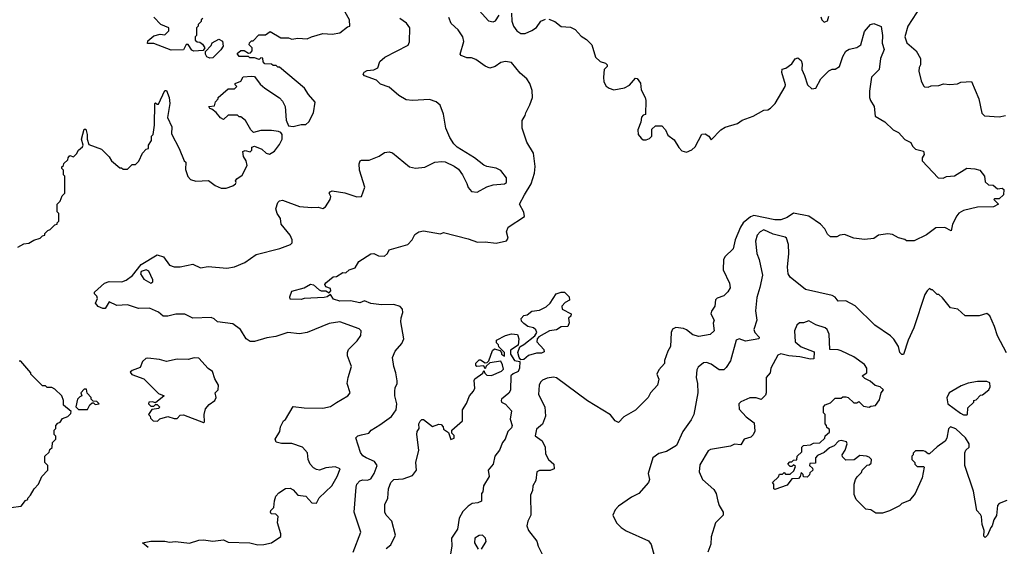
# Model space of a CAD drawing. Extents: x 2239805 to 2396427, y 665731 to 772158.
# Tile 218 of 256: x 2367028 to 2373388, y 688503 to 691907. Entities that reach past the tile are written whole.
import ezdxf

# ---------------------------------------------------------------- set-up
doc = ezdxf.new("R2010")
doc.units = 0

msp = doc.modelspace()

# ---------------------------------------------------------------- linework, layer by layer
at = {"layer": '0CON05XD'}
for points in [[(2372905, 692082.5), (2372764.4, 691865.6), (2372746, 691795), (2372757.7, 691757.7), (2372817.5, 691705), (2372846.4, 691656.4), (2372846.7, 691615), (2372838.3, 691598.3), (2372836.7, 691575), (2372850.7, 691510.7), (2372865, 691480), (2372873, 691473), (2372895, 691470), (2372915, 691480), (2372965, 691482.5), (2372995, 691493.3)], [(2367015, 690437.5), (2367055, 690457.5), (2367087, 690463), (2367118.3, 690481.7), (2367160, 690495), (2367175, 690510), (2367190, 690515), (2367190, 690525), (2367210, 690545), (2367225, 690550), (2367255, 690580), (2367270, 690585), (2367270, 690595), (2367280, 690605), (2367280, 690655), (2367270, 690665), (2367270, 690715), (2367290, 690735), (2367301.7, 690768.3), (2367320, 690785), (2367320, 690895), (2367310, 690905), (2367310, 690935), (2367300, 690945), (2367300, 690955), (2367310, 690965), (2367311.7, 690978.3), (2367338.3, 691001.7), (2367340, 691015), (2367351.7, 691028.3), (2367375, 691020), (2367395, 691040), (2367407, 691063), (2367432.5, 691085), (2367437.5, 691095), (2367426.7, 691135), (2367445, 691200), (2367455, 691200), (2367463.8, 691165), (2367463.9, 691133.9), (2367475, 691100), (2367555, 691070), (2367605, 691020), (2367620, 690995), (2367675, 690950), (2367685, 690950), (2367695, 690940), (2367725, 690940), (2367755, 690970), (2367775, 690970), (2367797, 690993), (2367820, 691045), (2367845, 691070), (2367860, 691075), (2367860, 691095), (2367880, 691125), (2367880, 691155), (2367890, 691165), (2367897.5, 691225), (2367900, 691365), (2367905, 691370), (2367915, 691360), (2367925, 691360), (2367965, 691450), (2367975, 691450), (2367993.3, 691405), (2367997.5, 691365), (2367983.3, 691275), (2368010, 691215), (2368008.3, 691168.3), (2368057.5, 691075), (2368090, 690995), (2368100, 690985), (2368098.3, 690938.3), (2368113, 690893), (2368130, 690875), (2368165, 690863.3), (2368247, 690867), (2368290, 690835), (2368328.3, 690818.3), (2368361.7, 690818.3), (2368405, 690832.5), (2368422.5, 690845), (2368426.7, 690855), (2368422.5, 690865), (2368430.7, 690879.3), (2368465, 690902.5), (2368497.5, 690965), (2368490, 690995), (2368473.6, 691023.6), (2368470, 691055), (2368485, 691062.5), (2368516.7, 691053.3), (2368526.7, 691063.3), (2368527.5, 691082.5), (2368545, 691088.8), (2368590.7, 691070.7), (2368620, 691045), (2368641.7, 691038.3), (2368673, 691057), (2368705, 691100), (2368722.5, 691135), (2368722.5, 691165), (2368715, 691177.5), (2368700, 691185), (2368655, 691190), (2368585, 691190), (2368538.3, 691178.3), (2368520, 691195), (2368486.4, 691256.4), (2368455, 691280), (2368445, 691280), (2368435, 691290), (2368375, 691290), (2368345, 691262.5), (2368325, 691272.5), (2368296.4, 691306.4), (2368268.3, 691328.3), (2368255, 691332.5), (2368250, 691345), (2368285, 691350), (2368293, 691377), (2368310, 691395), (2368310, 691405), (2368375, 691460), (2368415, 691460), (2368430, 691475), (2368420, 691485), (2368420, 691495), (2368455, 691510), (2368471.7, 691538.3), (2368525, 691542.5), (2368545, 691540), (2368580.7, 691490.7), (2368610, 691465), (2368705, 691402.5), (2368725, 691380), (2368742.5, 691345), (2368748.3, 691258.3), (2368765, 691220), (2368795, 691217.5), (2368845, 691230), (2368875, 691230), (2368895, 691247.5), (2368926, 691305), (2368937, 691373), (2368893.6, 691423.6), (2368867.5, 691465), (2368705, 691600), (2368695, 691600), (2368685, 691610), (2368665, 691610), (2368655, 691620), (2368611.7, 691621.7), (2368600, 691635), (2368598.3, 691658.3), (2368585, 691660), (2368575, 691650), (2368545, 691660), (2368515, 691660), (2368505, 691670), (2368445, 691670), (2368431.7, 691688.3), (2368455, 691707.5), (2368477, 691707), (2368505, 691690), (2368518.3, 691691.7), (2368530, 691705), (2368530, 691725), (2368510, 691745), (2368511.7, 691758.3), (2368525, 691770), (2368535, 691770), (2368571.7, 691808.3), (2368615, 691810), (2368645, 691830), (2368715, 691790), (2368765, 691790), (2368785, 691780), (2368825, 691787.5), (2368885, 691782.5), (2368913, 691797), (2368985, 691817.5), (2369045, 691812.5), (2369095, 691822.5), (2369145, 691860), (2369160, 691865), (2369157.5, 691905), (2369130, 691955)], [(2369995.9, 691965.9), (2370055, 691898.8), (2370085, 691893.3), (2370100.7, 691899.3), (2370124.1, 691935.9)], [(2370205, 691950), (2370206.4, 691896.4), (2370216.7, 691865), (2370238.8, 691835), (2370265, 691817.5), (2370292.7, 691817.3), (2370335, 691836.2), (2370365, 691856.7), (2370393.6, 691896.4), (2370425, 691910)], [(2369075, 689432), (2369147.5, 689475), (2369162.5, 689495), (2369143.8, 689555), (2369148.8, 689595), (2369170, 689665), (2369144.3, 689734.3), (2369144, 689755), (2369151.2, 689775), (2369208.3, 689831.7), (2369231.2, 689865), (2369233.3, 689895), (2369219.5, 689909.5), (2369095, 689953.1), (2369027.6, 689942.4), (2368885, 689884.4), (2368835, 689877.5), (2368760, 689885), (2368681.7, 689858.3), (2368625, 689850.8), (2368545, 689826.7), (2368517, 689827), (2368490, 689845), (2368454, 689905), (2368405, 689941.4), (2368305, 689954.2), (2368284.3, 689974.3), (2368265, 689982.5), (2368145, 689978.8), (2368095, 690003.8), (2368036.4, 690003.6), (2367985, 689990), (2367955, 689991.2), (2367925, 690016.7), (2367865, 690043.3), (2367795, 690041.2), (2367725, 690063.8), (2367655, 690060), (2367605, 690082.5), (2367578.8, 690041.2), (2367565, 690040), (2367535, 690053.8), (2367517.5, 690075), (2367530, 690105), (2367525, 690120), (2367510, 690135), (2367510, 690145), (2367575.9, 690204.1), (2367605.8, 690214.2), (2367687.7, 690212.3), (2367715.7, 690224.3), (2367756.6, 690253.4), (2367812.5, 690325), (2367915, 690386.7), (2367957.5, 690375), (2367995, 690320), (2368025, 690308.8), (2368065, 690308.8), (2368145, 690326.2), (2368195, 690303.1), (2368245, 690311.9), (2368365, 690300), (2368415, 690309.2), (2368482.7, 690337.3), (2368555, 690390), (2368708.8, 690428.8), (2368777.5, 690455), (2368786.7, 690465), (2368786.7, 690485), (2368773.8, 690515), (2368716.7, 690585), (2368711.7, 690621.7), (2368690, 690655), (2368681.2, 690685), (2368694.1, 690725.9), (2368705, 690736.2), (2368725, 690740), (2368835, 690699.2), (2368915, 690692.5), (2368955, 690696.2), (2368985, 690687.5), (2369003, 690697), (2369032.5, 690745), (2369037.5, 690765), (2369027.5, 690785), (2369032.5, 690795), (2369045, 690800), (2369128.3, 690788.3), (2369205, 690762), (2369236.1, 690763.9), (2369257.5, 690825), (2369223.3, 690935), (2369220, 690975), (2369226.4, 690993.6), (2369235, 691000), (2369285, 691000), (2369350, 691025), (2369385, 691047.5), (2369415, 691052.5), (2369436.1, 691046.1), (2369546.4, 690956.4), (2369585, 690946.2), (2369645, 690953.8), (2369710, 690985), (2369755, 690991.2), (2369775, 690988), (2369835, 690961.2), (2369861.7, 690941.7), (2369888.8, 690905), (2369915, 690847.5), (2369925, 690822.5), (2369945, 690797.5), (2369983, 690793), (2370045, 690826.7), (2370085, 690840), (2370160, 690845), (2370172.5, 690855), (2370172.5, 690885), (2370135, 690932.5), (2370105, 690946.7), (2370045, 690957.5), (2370026.4, 690966.4), (2369965, 691013.3), (2369853.9, 691083.9), (2369832.5, 691105), (2369806.4, 691146.4), (2369781.2, 691205), (2369766.1, 691296.1), (2369743.3, 691355), (2369717.5, 691375), (2369675, 691391.2), (2369565, 691384.2), (2369525, 691389.2), (2369477, 691417), (2369415, 691471.2), (2369359.3, 691489.3), (2369332.5, 691515), (2369255, 691544.2), (2369246.7, 691555), (2369253.1, 691566.9), (2369272.1, 691577.9), (2369315, 691582.5), (2369340, 691595), (2369354.2, 691635.8), (2369386.7, 691665), (2369538, 691742), (2369546, 691764), (2369548, 691855), (2369526.2, 691885), (2369483.8, 691915)], [(2368210, 691915), (2368200, 691905), (2368200, 691895), (2368180, 691875), (2368180, 691865), (2368170, 691855), (2368170, 691805), (2368160, 691795), (2368160, 691775), (2368173, 691763), (2368191.7, 691761.7), (2368209.3, 691749.3), (2368222.5, 691725), (2368212.5, 691707.5), (2368153, 691703), (2368140.5, 691710.5), (2368115, 691747.5), (2368103.3, 691746.7), (2368085, 691712.5), (2368005, 691710), (2367895, 691753.3), (2367853.3, 691753.3), (2367855, 691770), (2367895, 691803.3), (2367935, 691812.5), (2367965, 691810), (2367990, 691835), (2367990, 691855), (2367940, 691875), (2367893.6, 691923.6)], [(2369181.4, 688465), (2369231.2, 688595), (2369187.5, 688725), (2369200, 688885), (2369206, 688905), (2369225, 688925.8), (2369245, 688934), (2369275, 688930), (2369295, 688938.8), (2369317.5, 688975), (2369336.2, 689025), (2369320.5, 689050.5), (2369265, 689074.2), (2369245, 689088), (2369229.7, 689109.7), (2369198.8, 689205), (2369212.3, 689217.7), (2369235.7, 689224.3), (2369282.5, 689235), (2369297.5, 689255), (2369355, 689287.5), (2369428.3, 689341.7), (2369458.6, 689385), (2369464.3, 689425), (2369450, 689475), (2369450, 689505), (2369452.7, 689527.3), (2369466.2, 689555), (2369466.4, 689573.6), (2369458, 689625), (2369443.8, 689665), (2369436.4, 689723.6), (2369453.3, 689765), (2369496.7, 689815), (2369510, 689845), (2369490, 689955), (2369490.7, 689979.3), (2369502.5, 690015), (2369500, 690035), (2369485, 690052.5), (2369445, 690066.7), (2369365, 690064), (2369295, 690072), (2369255, 690088.8), (2369225, 690076.7), (2369165, 690090.6), (2369095, 690087.5), (2369055, 690101.2), (2369035, 690130), (2369013.3, 690115), (2368995, 690110.6), (2368866.1, 690103.9), (2368845, 690097.5), (2368775, 690100), (2368773.3, 690115), (2368785, 690152.5), (2368866, 690174), (2368905, 690197.5), (2368925, 690192.5), (2368961.3, 690161.3), (2368975, 690154), (2369005, 690154), (2369027.5, 690142.5), (2369036.7, 690155), (2369035, 690170), (2369005, 690180), (2368998.8, 690195), (2369004.3, 690205.7), (2369053.3, 690245), (2369075, 690246.7), (2369115, 690272.5), (2369135, 690270), (2369155, 690290), (2369195, 690303.8), (2369217.5, 690345), (2369295, 690393.8), (2369316.1, 690396.1), (2369345, 690380), (2369385, 690377.5), (2369402.5, 690395), (2369415, 690420), (2369535.7, 690454.3), (2369563.8, 690485), (2369580.7, 690519.3), (2369605, 690536.7), (2369635, 690541.2), (2369745, 690522.5), (2369765, 690532.5), (2369925, 690490.8), (2369985, 690469.1), (2370035, 690472.1), (2370105, 690462.9), (2370172.5, 690477.5), (2370182.5, 690495), (2370172.5, 690535), (2370183.3, 690565), (2370288.8, 690635), (2370283.9, 690663.9), (2370256.7, 690715), (2370289.2, 690775), (2370331.9, 690845), (2370353.1, 690915), (2370357.3, 690957.3), (2370346.2, 691045), (2370304, 691115), (2370273.3, 691205), (2370272.5, 691255), (2370293.3, 691286.7), (2370296.2, 691305), (2370323.6, 691356.4), (2370340, 691405), (2370338.3, 691448.3), (2370323.1, 691495), (2370304.3, 691525), (2370260.2, 691560.2), (2370205, 691630.8), (2370165, 691635.8), (2370135, 691631.2), (2370100, 691605), (2370065, 691593.3), (2370035, 691606.7), (2369975, 691648.8), (2369945, 691660), (2369915, 691660), (2369880, 691675), (2369872.5, 691685), (2369896.2, 691765), (2369890, 691795), (2369860.3, 691840.3), (2369815, 691882), (2369800.6, 691920.6)], [(2370935, 691466.7), (2370966.4, 691483.6), (2371005, 691530), (2371017, 691527), (2371037, 691497), (2371043, 691453), (2371067.5, 691405), (2371072.5, 691385), (2371070, 691295), (2371055, 691290), (2371043.3, 691276.7), (2371040, 691245), (2371020, 691195), (2371022.5, 691165), (2371041.7, 691141.7), (2371055, 691130), (2371075, 691130), (2371095, 691140), (2371110, 691155), (2371111.7, 691198.3), (2371135, 691220), (2371175, 691220), (2371200, 691195), (2371215, 691160), (2371255, 691130), (2371285, 691080), (2371305, 691060), (2371335, 691050), (2371370, 691065), (2371390, 691085), (2371435, 691167.5), (2371455, 691170), (2371480, 691155), (2371495, 691130), (2371557.5, 691195), (2371585, 691212.5), (2371665, 691236.7), (2371695, 691256.7), (2371765, 691283.8), (2371835, 691321.2), (2371860, 691325), (2371877.5, 691335), (2371906.7, 691365), (2371971.2, 691475), (2371973.8, 691485), (2371951.2, 691565), (2371953, 691587), (2371977, 691593), (2372015, 691622.5), (2372036.4, 691653.6), (2372055, 691660), (2372075, 691642.5), (2372081.7, 691621.7), (2372080, 691585), (2372096.2, 691546.2), (2372117.5, 691485), (2372145, 691460), (2372170, 691465), (2372202.5, 691525), (2372253.6, 691576.4), (2372275, 691586.7), (2372295, 691587.5), (2372322.5, 691605), (2372345, 691670), (2372365, 691702.5), (2372385, 691716.7), (2372435, 691727.5), (2372460, 691745), (2372485, 691830), (2372523.3, 691875), (2372545, 691881.2), (2372593.3, 691863.3), (2372601.2, 691805), (2372598.8, 691755), (2372612.5, 691715), (2372588, 691655), (2372580, 691585), (2372530, 691535), (2372516.7, 691445), (2372517.5, 691405), (2372522.5, 691385), (2372546.7, 691345), (2372553.9, 691283.9), (2372615.8, 691245.8), (2372670, 691195), (2372705, 691177.5), (2372745, 691132.5), (2372783, 691113), (2372795, 691090), (2372815, 691070), (2372865, 691057.5), (2372870, 691035), (2372857.5, 691015), (2372857.5, 690995), (2372960, 690885), (2372993, 690883), (2373015, 690892.5), (2373065, 690897.5), (2373145, 690946.7), (2373197, 690943), (2373230, 690935), (2373260, 690895), (2373265, 690860), (2373285, 690840), (2373315, 690837.5), (2373343, 690813), (2373375, 690817.5), (2373385, 690810), (2373382.5, 690775), (2373355, 690750), (2373325, 690750), (2373320, 690745), (2373350, 690715), (2373317, 690697), (2373215, 690695.8), (2373125, 690672.9), (2373094.5, 690655.5), (2373081.3, 690638.7), (2373052.5, 690585), (2373045, 690542.5), (2373003, 690563), (2372945, 690562), (2372885, 690515.7), (2372805, 690478), (2372755, 690477.5), (2372745, 690486.7), (2372705, 690496.7), (2372665, 690518), (2372635, 690523.8), (2372575, 690513.3), (2372545, 690493.3), (2372483.9, 690486.1), (2372415, 690494), (2372355, 690518), (2372325, 690513.8), (2372305, 690503.3), (2372265, 690502.5), (2372245, 690520), (2372227.5, 690555), (2372200, 690585), (2372125, 690637.5), (2372025, 690656), (2371985, 690629.2), (2371945, 690614.4), (2371905, 690613.1), (2371768.8, 690641.2), (2371747.3, 690632.7), (2371701.9, 690595), (2371683.3, 690566.7), (2371649.4, 690485), (2371636.7, 690425), (2371583.8, 690376.2), (2371573.5, 690356.5), (2371570.9, 690290.9), (2371612, 690205), (2371616.1, 690173.9), (2371601.7, 690148.3), (2371575, 690122.5), (2371533, 690107), (2371523, 690097), (2371517.5, 690055), (2371496.4, 690023.6), (2371492, 690005), (2371513.3, 689965), (2371506.7, 689945), (2371513.3, 689895), (2371487.6, 689872.4), (2371415, 689859.5), (2371375, 689870.6), (2371335, 689902.9), (2371315, 689911.1), (2371265, 689917.8), (2371245, 689905.8), (2371236.9, 689885), (2371232.5, 689795), (2371214.2, 689765), (2371193.3, 689705), (2371192.5, 689685), (2371157, 689643), (2371143.3, 689615), (2371156.4, 689583.6), (2371147.5, 689545), (2371102.5, 689495), (2371087.5, 689465), (2371046.4, 689423.6), (2371005, 689382.5), (2370930.7, 689339.3), (2370895, 689302.5), (2370875, 689313.3), (2370843, 689353), (2370694.6, 689444.6), (2370495, 689592.5), (2370475, 689596), (2370435, 689590), (2370405, 689578), (2370391.2, 689565), (2370383.8, 689545), (2370379.2, 689485), (2370420.8, 689405), (2370424.2, 689345), (2370405, 689292.5), (2370365, 689260), (2370358.3, 689218.3), (2370402.5, 689185), (2370422.5, 689145), (2370425, 689100), (2370442.5, 689065), (2370477.5, 689035), (2370480, 689005), (2370455, 688992.5), (2370385, 688993.3), (2370367.5, 688985), (2370361.7, 688928.3), (2370342.5, 688895), (2370340, 688865), (2370327, 688833), (2370330, 688705), (2370310, 688665), (2370303.3, 688635), (2370313.3, 688605), (2370367.7, 688537.7), (2370376.2, 688505), (2370415, 688427.5)], [(2370445, 691910), (2370483.3, 691895), (2370525, 691862), (2370585, 691858.8), (2370615, 691843.8), (2370655, 691800), (2370689.3, 691779.3), (2370723.6, 691743.6), (2370747.5, 691665), (2370777.7, 691637.7), (2370812.5, 691625), (2370823.3, 691615), (2370822.5, 691605), (2370803.3, 691585), (2370798.8, 691535), (2370800, 691505), (2370815, 691477.5), (2370835, 691463.3), (2370865, 691453.3), (2370935, 691466.7)], [(2372202.5, 691925), (2372210, 691905), (2372225, 691890), (2372245, 691900), (2372255, 691930)], [(2368255, 691657.5), (2368237, 691667), (2368227.5, 691685), (2368228.3, 691701.7), (2368265, 691740), (2368271.7, 691758.3), (2368315, 691780), (2368338.3, 691768.3), (2368342.5, 691735), (2368327.7, 691712.3), (2368275, 691660), (2368255, 691657.5)], [(2372995, 691493.3), (2373035, 691487.5), (2373085, 691492.5), (2373107, 691503), (2373175, 691507.5), (2373222.5, 691395), (2373243.6, 691303.6), (2373260, 691285), (2373355, 691280), (2373395, 691287.5)], [(2373403, 689753), (2373343.3, 689863.3), (2373325.5, 689925), (2373295, 689992.5), (2373275, 690007.5), (2373225, 689992.5), (2373135, 689992.5), (2373087, 690037), (2373040, 690045), (2372988.3, 690108.3), (2372965, 690130), (2372955, 690130), (2372925, 690160), (2372915, 690160), (2372905, 690170), (2372890, 690155), (2372875, 690130), (2372803.3, 689915), (2372766.7, 689835), (2372736.2, 689743.8), (2372726.7, 689743.3), (2372713.8, 689755), (2372703.3, 689795), (2372675, 689842.5), (2372653.6, 689863.6), (2372552.3, 689932.3), (2372425, 690057.5), (2372365, 690090), (2372315, 690087.5), (2372295, 690113.3), (2372275, 690123.3), (2372102.7, 690162.7), (2372005, 690243.3), (2371992.5, 690265), (2371987.3, 690307.3), (2371996.1, 690396.1), (2371993.3, 690455), (2371980, 690495), (2371972.3, 690502.3), (2371895, 690521.5), (2371835, 690548), (2371810, 690535), (2371792, 690515), (2371780.8, 690475), (2371790, 690395), (2371803.6, 690356.4), (2371825.6, 690255), (2371809.6, 690175), (2371788.2, 690111.8), (2371780.6, 690025), (2371789.6, 689965), (2371770.6, 689905), (2371775.7, 689885), (2371803.3, 689855), (2371802.5, 689845), (2371715, 689830), (2371675, 689845.3), (2371655.5, 689835), (2371618.2, 689701.8), (2371591.7, 689658.3), (2371575, 689644), (2371545, 689644.4), (2371495, 689681.1), (2371465, 689691.9), (2371445, 689689.2), (2371409.7, 689660.3), (2371400.6, 689645), (2371396.7, 689595), (2371405.6, 689555), (2371408.2, 689495), (2371381.5, 689355), (2371365, 689320), (2371310.8, 689245), (2371270, 689155), (2371206.7, 689116.7), (2371155.8, 689104.2), (2371117.5, 689075), (2371087.5, 688975), (2371096.7, 688935), (2371090, 688915), (2371026.1, 688843.9), (2370979.3, 688820.7), (2370895, 688762.5), (2370875, 688740), (2370860, 688705), (2370882.5, 688655), (2370912.5, 688625), (2370945, 688603.3), (2371089.3, 688539.3), (2371106.7, 688515), (2371126.7, 688445)], [(2367875, 690204), (2367888.3, 690211.7), (2367888.1, 690225), (2367862.2, 690282.2), (2367845, 690290), (2367811.2, 690278.8), (2367808, 690265), (2367828.9, 690228.9), (2367875, 690204)], [(2370265, 689707.5), (2370253.3, 689723.3), (2370246.2, 689755), (2370257.5, 689792.5), (2370285, 689806.7), (2370355.9, 689864.1), (2370368, 689885), (2370362.5, 689902.5), (2370345.8, 689915.8), (2370310, 689925), (2370283.6, 689943.6), (2370269.3, 689959.3), (2370266.7, 689975), (2370284.2, 689995.8), (2370305, 690000), (2370335, 690022.5), (2370385, 690030), (2370428.3, 690051.7), (2370453.3, 690075), (2370492.5, 690135), (2370525, 690146.2), (2370546.1, 690146.1), (2370577.5, 690115), (2370580, 690095), (2370551.7, 690078.3), (2370530, 690055), (2370532.5, 690035), (2370590, 690005), (2370588.3, 689991.7), (2370572.5, 689977.5), (2370577, 689947), (2370567.5, 689925), (2370525, 689922.5), (2370495, 689903.3), (2370450, 689895), (2370382, 689858), (2370371.2, 689845), (2370368.8, 689825), (2370412.5, 689775), (2370415, 689760), (2370399.3, 689750.7), (2370365, 689751.2), (2370315, 689736.7), (2370285, 689710), (2370265, 689707.5)], [(2372288, 689152), (2372259.3, 689140.7), (2372225, 689110), (2372180.5, 689089.5), (2372167.5, 689075), (2372168.3, 689041.7), (2372131.7, 689038.3), (2372130, 689025), (2372148.3, 689008.3), (2372150, 688995), (2372131.7, 688978.3), (2372130, 688965), (2372115, 688950), (2372091.7, 688951.7), (2372088.3, 688968.3), (2372075, 688980), (2372070, 688955), (2372058.3, 688941.7), (2372015, 688940), (2371985, 688897.5), (2371905, 688870), (2371900, 688875), (2371900, 688905), (2371890, 688915), (2371928.3, 688951.7), (2371935, 688970), (2371955, 688970), (2371965, 688980), (2371975, 688970), (2372005, 688970), (2372028.3, 688991.7), (2372038.3, 689018.3), (2372025, 689030), (2372015, 689020), (2372005, 689020), (2371990, 689035), (2372001.7, 689048.3), (2372015, 689050), (2372025, 689060), (2372048.3, 689061.7), (2372050, 689085), (2372080, 689115), (2372080, 689145), (2372090, 689155), (2372135, 689160), (2372155, 689170), (2372197, 689173), (2372228.3, 689201.7), (2372231.7, 689218.3), (2372258.3, 689241.7), (2372258.3, 689258.3), (2372241.7, 689271.7), (2372240, 689285), (2372230, 689295), (2372230, 689355), (2372220, 689365), (2372220, 689405), (2372231.7, 689418.3), (2372265, 689430), (2372295, 689460), (2372335, 689460), (2372345, 689470), (2372365, 689470), (2372380, 689465), (2372415, 689430), (2372435, 689430), (2372448.3, 689438.3), (2372478.3, 689408.3), (2372515, 689402.5), (2372525, 689410), (2372555, 689412.5), (2372580.7, 689449.3), (2372593.3, 689495), (2372607.5, 689515), (2372585, 689533.3), (2372552.9, 689542.9), (2372520.5, 689570.5), (2372487, 689587), (2372470, 689605), (2372500, 689625), (2372500, 689655), (2372485, 689677.5), (2372415, 689728), (2372335, 689766.2), (2372315, 689773.3), (2372260, 689775), (2372256.7, 689875), (2372243.6, 689903.6), (2372230, 689915), (2372170, 689935), (2372125, 689960), (2372091.7, 689948.3), (2372065, 689947.5), (2372047, 689933), (2372033.3, 689895), (2372036.2, 689825), (2372075, 689793.1), (2372159.3, 689759.3), (2372157.5, 689715), (2372135, 689712), (2372068, 689728), (2371995, 689733.6), (2371945, 689746.9), (2371925, 689739.2), (2371880, 689655), (2371875.7, 689624.3), (2371850, 689595), (2371850, 689495), (2371845, 689480), (2371817, 689453), (2371785, 689462.5), (2371745, 689462.5), (2371685, 689437.5), (2371672.5, 689425), (2371675, 689390), (2371720.7, 689340.7), (2371771.7, 689301.7), (2371777, 689247), (2371766.1, 689223.9), (2371750.7, 689209.3), (2371707.5, 689195), (2371685, 689160), (2371645, 689162.5), (2371619.3, 689150.7), (2371490.7, 689129.3), (2371475, 689120), (2371420.5, 689029.5), (2371416.7, 688985), (2371437.5, 688935), (2371510.7, 688870.7), (2371526.7, 688845), (2371536.7, 688795), (2371546.4, 688766.4), (2371572.5, 688725), (2371572.5, 688705), (2371522.5, 688655), (2371493.3, 688565), (2371493, 688517), (2371473.3, 688465)], [(2369395, 688488.8), (2369425, 688513.3), (2369456.2, 688575), (2369432, 688665), (2369393.8, 688705), (2369386, 688725), (2369386.4, 688773.6), (2369406.2, 688815), (2369410, 688875), (2369426, 688915), (2369445, 688935.8), (2369505, 688940), (2369535, 688950), (2369565, 688961.2), (2369591.2, 688995), (2369587.5, 689045), (2369606.7, 689125), (2369592, 689225), (2369594.1, 689245.9), (2369607.5, 689265), (2369606.7, 689295), (2369615, 689312.5), (2369625, 689322.5), (2369635, 689322.5), (2369695, 689277.5), (2369735, 689293.3), (2369750.7, 689290.7), (2369762.5, 689275), (2369765, 689260), (2369798.3, 689238.3), (2369813.6, 689193.6), (2369835, 689202.5), (2369835, 689220), (2369820, 689235), (2369820, 689255), (2369887.5, 689315), (2369888.8, 689385), (2369913.6, 689426.4), (2369932.5, 689475), (2369960, 689505), (2369966.7, 689525), (2369963.3, 689575), (2369967.5, 689585), (2370018.3, 689621.7), (2370025, 689640), (2370031.7, 689621.7), (2370045, 689610), (2370075, 689607.5), (2370140, 689635), (2370151.7, 689648.3), (2370147, 689677), (2370135, 689700), (2370065, 689690), (2370041.7, 689668.3), (2370035, 689650), (2370025, 689670), (2369980, 689665), (2369973.6, 689673.6), (2369975, 689687.5), (2369995, 689707.5), (2370005, 689707.5), (2370035, 689690), (2370048.3, 689691.7), (2370057.5, 689702.5), (2370081.7, 689768.3), (2370095, 689780), (2370128.3, 689768.3), (2370140, 689755), (2370140, 689745), (2370158.3, 689731.7), (2370160, 689755), (2370121.7, 689791.7), (2370120, 689805), (2370108.3, 689818.3), (2370107.5, 689835), (2370165, 689866.7), (2370205, 689876.7), (2370242.5, 689872.5), (2370246.4, 689866.4), (2370251.2, 689845), (2370247.5, 689802.5), (2370198.3, 689771.7), (2370197.5, 689745), (2370223.6, 689703.6), (2370257.5, 689697.5), (2370256, 689655), (2370247, 689633), (2370215, 689618.8), (2370201.2, 689605), (2370197, 689513), (2370186.4, 689493.6), (2370140, 689455), (2370137.5, 689445), (2370140, 689435), (2370165, 689422.5), (2370205, 689380), (2370196.7, 689325), (2370208.8, 689285), (2370205, 689270), (2370180, 689245), (2370163.6, 689196.4), (2370146.4, 689173.6), (2370126.2, 689125), (2370097.5, 689085), (2370085, 689033.8), (2370053.8, 688995), (2370059.4, 688955), (2370023.3, 688895), (2370020, 688855), (2370010, 688845), (2370010, 688795), (2369986.4, 688783.6), (2369950.5, 688779.5), (2369925, 688762.5), (2369890.8, 688729.2), (2369865.6, 688685), (2369856.7, 688615), (2369815.8, 688555), (2369819.1, 688505), (2369795.9, 688365.9)], [(2368215, 689303.3), (2368221.7, 689308.3), (2368220, 689355), (2368228.3, 689391.7), (2368250.7, 689419.3), (2368287.5, 689445), (2368297.5, 689465), (2368290, 689495), (2368310, 689515), (2368312.5, 689545), (2368287.5, 689585), (2368273, 689633), (2368245, 689652.5), (2368185, 689720), (2368155, 689722.5), (2368115, 689710), (2368045, 689712.5), (2367975, 689697.5), (2367931.7, 689711.7), (2367855, 689720), (2367843, 689717), (2367821.7, 689698.3), (2367805, 689660), (2367755, 689640), (2367741.7, 689628.3), (2367753, 689613), (2367830, 689585), (2367925, 689490), (2367960, 689475), (2367905, 689430), (2367885, 689437.5), (2367862.5, 689435), (2367860, 689425), (2367875, 689410), (2367895, 689410), (2367905, 689420), (2367915, 689420), (2367930, 689405), (2367927, 689393), (2367881.7, 689388.3), (2367860, 689355), (2367870, 689345), (2367871.7, 689331.7), (2367890, 689315), (2367917, 689313), (2367933, 689327), (2367985, 689342.5), (2368025, 689330), (2368045, 689330), (2368065, 689350), (2368085, 689352.5), (2368215, 689303.3)], [(2366970, 688755), (2367037, 688763), (2367065, 688800), (2367080, 688805), (2367080, 688815), (2367097, 688833), (2367120, 688875), (2367150, 688905), (2367170, 688955), (2367210, 688995), (2367210, 689025), (2367190, 689045), (2367190, 689085), (2367218.3, 689111.7), (2367221.7, 689128.3), (2367238.3, 689141.7), (2367240, 689175), (2367260, 689195), (2367260, 689215), (2367250, 689225), (2367250, 689255), (2367260, 689265), (2367260, 689285), (2367275, 689300), (2367290, 689305), (2367305, 689330), (2367338.3, 689341.7), (2367358.3, 689361.7), (2367360, 689375), (2367310, 689415), (2367310, 689445), (2367300, 689475), (2367255, 689520), (2367235, 689530), (2367205, 689530), (2367195, 689540), (2367175, 689540), (2367100, 689615), (2367100, 689625), (2367035, 689700), (2367025, 689700)], [(2367465, 689387.5), (2367481.7, 689418.3), (2367495, 689430), (2367505, 689430), (2367515, 689420), (2367540, 689425), (2367525, 689440), (2367501.7, 689441.7), (2367490, 689455), (2367490, 689465), (2367463, 689493), (2367458.3, 689518.3), (2367445, 689520), (2367423.3, 689495), (2367430, 689475), (2367415, 689470), (2367400, 689455), (2367390, 689405), (2367408.3, 689388.3), (2367465, 689387.5)], [(2373145, 689352.5), (2373150, 689355), (2373151.7, 689398.3), (2373190, 689435), (2373190, 689445), (2373205, 689450), (2373235, 689480), (2373247, 689483), (2373287.5, 689515), (2373296.7, 689535), (2373295, 689560), (2373275, 689567.5), (2373215, 689567.5), (2373155, 689556.7), (2373109.3, 689540.7), (2373032.5, 689495), (2373017, 689463), (2373022, 689425), (2373105, 689364), (2373125, 689354), (2373145, 689352.5)], [(2367856.7, 688495), (2367820, 688525), (2367875, 688535.7), (2367965, 688537.1), (2367995, 688529.2), (2368034.2, 688534.2), (2368125, 688524), (2368185, 688543.3), (2368215, 688546.2), (2368275, 688536.7), (2368345, 688546), (2368375, 688530.8), (2368515, 688525.6), (2368565, 688513.6), (2368605.4, 688514.6), (2368655, 688526.9), (2368713.6, 688566.4), (2368713.8, 688585), (2368692, 688655), (2368697, 688697), (2368681.7, 688711.7), (2368653, 688713), (2368647.5, 688725), (2368650, 688735), (2368670, 688755), (2368673, 688797), (2368683, 688827), (2368700.7, 688849.3), (2368745, 688877.5), (2368775, 688880), (2368795, 688867.5), (2368823.9, 688833.9), (2368875, 688826.7), (2368915, 688783.3), (2368945, 688782.5), (2368962.3, 688817.7), (2369043.3, 688895), (2369077.5, 688955), (2369096.7, 689005), (2369065, 689016.2), (2369005, 689010), (2368965, 688996), (2368945, 688998.8), (2368925, 689010), (2368903.5, 689033.5), (2368891.4, 689065), (2368886.6, 689106.6), (2368855, 689143.8), (2368785, 689167.1), (2368718.3, 689168.3), (2368685, 689177.5), (2368677.5, 689195), (2368707.5, 689245), (2368712.5, 689275), (2368732.5, 689315), (2368745, 689322.5), (2368795, 689407.5), (2368865, 689398.8), (2368985, 689396), (2369035, 689406.2), (2369075, 689432)], [(2373405, 688800), (2373355, 688780), (2373343, 688767), (2373337, 688703), (2373320, 688675), (2373310, 688635), (2373300, 688625), (2373280, 688575), (2373265, 688560), (2373255, 688570), (2373257.5, 688605), (2373243.8, 688645), (2373240, 688695), (2373235, 688710), (2373210, 688735), (2373189.3, 688859.3), (2373132.5, 689025), (2373133.3, 689106.7), (2373140, 689125), (2373160, 689145), (2373160, 689165), (2373137.5, 689205), (2373075, 689262.5), (2373040, 689275), (2373028.3, 689261.7), (2373017, 689203), (2373006.4, 689183.6), (2372953.6, 689146.4), (2372905, 689100), (2372895, 689100), (2372877, 689117), (2372865, 689120), (2372815, 689120), (2372800, 689105), (2372800, 689095), (2372790, 689085), (2372790, 689065), (2372810, 689045), (2372810, 689035), (2372825, 689020), (2372865, 689020), (2372870, 689015), (2372857.5, 688945), (2372812.5, 688845), (2372775, 688800), (2372725, 688780), (2372710, 688765), (2372647, 688733), (2372601.7, 688718.3), (2372558.3, 688718.3), (2372525, 688740), (2372493, 688743), (2372430, 688805), (2372418.3, 688838.3), (2372417.5, 688905), (2372427.5, 688935), (2372437, 688953), (2372465, 688980), (2372470, 688995), (2372501.7, 689028.3), (2372515, 689030), (2372528.3, 689041.7), (2372530, 689065), (2372515, 689080), (2372497, 689087), (2372455, 689090), (2372417, 689063), (2372365, 689060), (2372341.7, 689081.7), (2372340, 689095), (2372360, 689125), (2372372.5, 689165), (2372368.3, 689178.3), (2372335, 689186.7), (2372316.1, 689183.9), (2372288, 689152)], [(2370010, 688485), (2370040, 688535), (2370036.2, 688555), (2370016.7, 688575), (2369995, 688574.2), (2369968, 688555), (2369966, 688525), (2369990, 688485)]]:
    msp.add_lwpolyline(points, dxfattribs=at)

doc.saveas('drawing.dxf')
